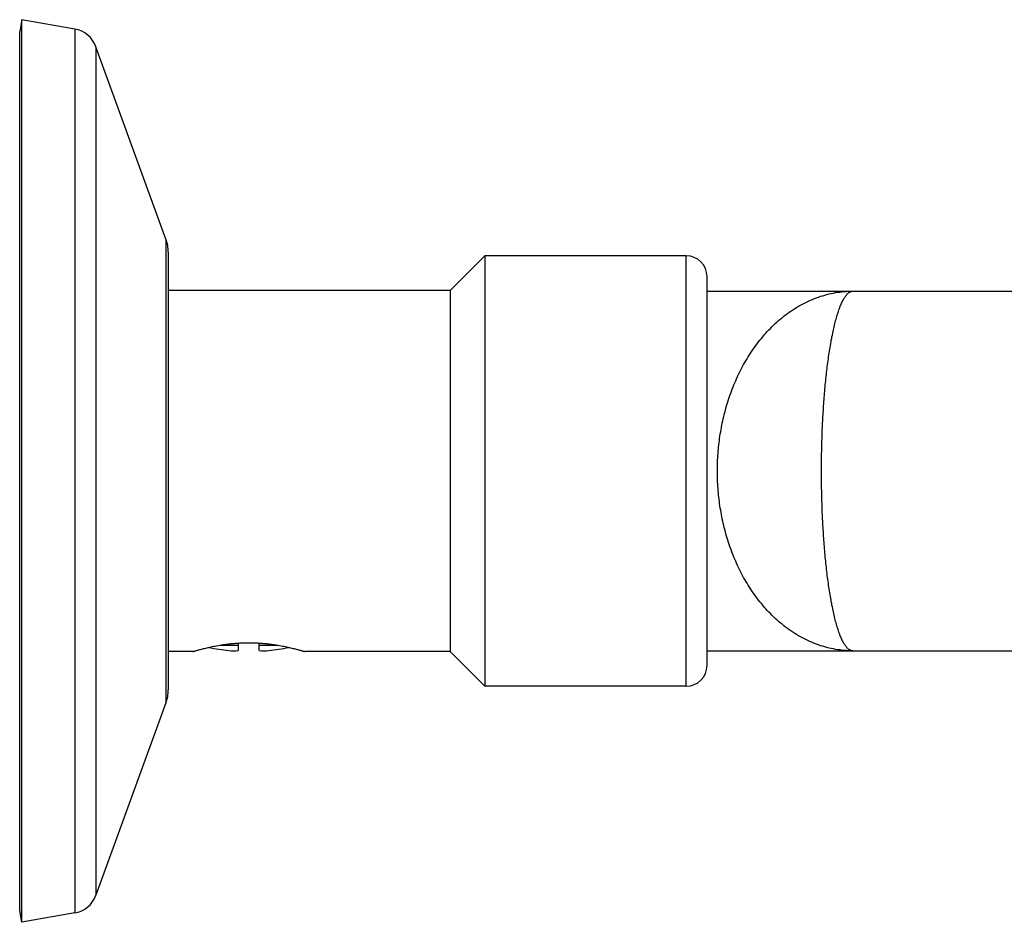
# Model space of a CAD drawing. Header units: millimetres. Extents: x 83 to 529, y 143 to 515.
# Tile 16 of 20: x 324 to 395, y 449 to 514. Entities that reach past the tile are written whole.
import ezdxf

# ---------------------------------------------------------------- set-up
doc = ezdxf.new("R2010")
doc.units = ezdxf.units.MM
doc.header["$LTSCALE"] = 46.255
doc.layers.get('0').update_dxf_attribs({"linetype": 'CONTINUOUS'})

msp = doc.modelspace()

# ---------------------------------------------------------------- linework, layer by layer
at = {"color": 7, "linetype": 'Continuous'}
for p, q in [((324.205, 513.593), (324.055, 512.742)), ((324.205, 448.593), (324.205, 513.593)), ((328.018, 512.92), (324.205, 513.593)), ((324.055, 449.443), (324.055, 512.742)), ((334.586, 497.798), (329.55, 511.635)), ((334.755, 496.84), (334.755, 465.345)), ((357.555, 496.593), (355.055, 494.093)), ((357.555, 496.593), (357.555, 465.593)), ((372.055, 496.593), (357.555, 496.593)), ((373.555, 467.093), (373.555, 495.093)), ((355.055, 494.093), (334.755, 494.093)), ((355.055, 494.093), (355.055, 468.093)), ((373.555, 494.043), (398.832, 494.043)), ((339.805, 468.165), (339.805, 468.701)), ((341.305, 468.165), (341.305, 468.701)), ((336.555, 468.093), (334.755, 468.093)), ((355.055, 468.093), (344.555, 468.093)), ((357.555, 465.593), (355.055, 468.093)), ((373.555, 468.143), (416.139, 468.143)), ((372.055, 465.593), (357.555, 465.593)), ((334.586, 464.387), (329.55, 450.551)), ((324.205, 448.593), (324.055, 449.443)), ((328.018, 449.265), (324.205, 448.593))]:
    msp.add_line(p, q, dxfattribs=at)
at = {"color": 9, "linetype": 'Continuous'}
for p, q in [((328.018, 512.92), (328.018, 449.265)), ((329.55, 511.635), (329.55, 450.551)), ((334.586, 497.798), (334.586, 464.387)), ((372.055, 465.593), (372.055, 496.593)), ((338.524, 468.558), (339.805, 468.558)), ((341.305, 468.558), (342.587, 468.558))]:
    msp.add_line(p, q, dxfattribs=at)
at = {"color": 7, "linetype": 'Continuous'}
for centre, radius, start, end in [((327.671, 510.951), 2, 20, 80), ((331.955, 496.84), 2.8, 0, 20), ((372.055, 495.093), 1.5, 0, 90), ((340.555, 482.093), 14, 258.13248, 264.08239), ((339.475, 471.674), 3.525, 264.08233, 264.52791), ((339.473, 471.641), 3.493, 264.06983, 275.46373), ((341.638, 471.641), 3.493, 264.53654, 275.92991), ((340.555, 482.093), 14, 275.91761, 281.86752), ((372.055, 467.093), 1.5, 270, 360), ((331.955, 465.345), 2.8, 340, 360), ((327.671, 451.235), 2, 280, 340)]:
    msp.add_arc(centre, radius, start, end, dxfattribs=at)
at = {"color": 9, "linetype": 'Continuous'}
for points, knots in [([(374.301, 481.093), (374.301, 481.301), (374.308, 481.719), (374.343, 482.347), (374.4, 482.975), (374.482, 483.603), (374.587, 484.23), (374.717, 484.853), (374.871, 485.473), (375.051, 486.087), (375.256, 486.695), (375.488, 487.297), (375.746, 487.889), (376.033, 488.471), (376.347, 489.04), (376.69, 489.593), (377.06, 490.129), (377.46, 490.644), (377.887, 491.135), (378.343, 491.599), (378.825, 492.033), (379.332, 492.433), (379.864, 492.796), (380.418, 493.118), (380.992, 493.397), (381.583, 493.629), (382.188, 493.812), (382.804, 493.945), (383.428, 494.025), (383.846, 494.043), (384.055, 494.043)], [0, 0, 0, 0, 0.625494, 1.253925, 1.884942, 2.518238, 3.153501, 3.790341, 4.428372, 5.067963, 5.709788, 6.354098, 7.000567, 7.648797, 8.29847, 8.949299, 9.600788, 10.252357, 10.903389, 11.553266, 12.201431, 12.847349, 13.490708, 14.131091, 14.768471, 15.402878, 16.03446, 16.66342, 17.290777, 17.918094, 17.918094, 17.918094, 17.918094]), ([(381.796, 481.093), (381.796, 481.301), (381.798, 481.719), (381.806, 482.346), (381.819, 482.973), (381.838, 483.601), (381.862, 484.226), (381.892, 484.849), (381.928, 485.468), (381.969, 486.082), (382.017, 486.69), (382.07, 487.29), (382.13, 487.882), (382.196, 488.463), (382.269, 489.031), (382.348, 489.584), (382.433, 490.119), (382.526, 490.633), (382.624, 491.123), (382.729, 491.586), (382.84, 492.018), (382.956, 492.417), (383.078, 492.779), (383.205, 493.101), (383.337, 493.38), (383.472, 493.613), (383.611, 493.799), (383.754, 493.936), (383.901, 494.022), (384.006, 494.043), (384.055, 494.043)], [0, 0, 0, 0, 0.625352, 1.252639, 1.88078, 2.508701, 3.135305, 3.759324, 4.379459, 4.994898, 5.604993, 6.208598, 6.804074, 7.389482, 7.962853, 8.521982, 9.06443, 9.587459, 10.088247, 10.563862, 11.011335, 11.427748, 11.810351, 12.156713, 12.465008, 12.734172, 12.964489, 13.158831, 13.323713, 13.471247, 13.471247, 13.471247, 13.471247]), ([(384.055, 468.143), (383.846, 468.143), (383.428, 468.161), (382.804, 468.241), (382.188, 468.373), (381.583, 468.557), (380.992, 468.789), (380.418, 469.068), (379.864, 469.39), (379.332, 469.753), (378.825, 470.153), (378.343, 470.586), (377.887, 471.051), (377.46, 471.542), (377.06, 472.057), (376.689, 472.592), (376.347, 473.146), (376.033, 473.715), (375.746, 474.297), (375.488, 474.889), (375.256, 475.49), (375.05, 476.099), (374.871, 476.713), (374.717, 477.333), (374.587, 477.956), (374.482, 478.583), (374.4, 479.211), (374.343, 479.839), (374.308, 480.466), (374.301, 480.884), (374.301, 481.093)], [0, 0, 0, 0, 0.627315, 1.254671, 1.883628, 2.515212, 3.149626, 3.787016, 4.427406, 5.070777, 5.71671, 6.364893, 7.014788, 7.665838, 8.31742, 8.968918, 9.619753, 10.269436, 10.917685, 11.564183, 12.208519, 12.85036, 13.489986, 14.128081, 14.76497, 15.400249, 16.033524, 16.664477, 17.292787, 17.918094, 17.918094, 17.918094, 17.918094]), ([(384.055, 468.143), (384.006, 468.143), (383.901, 468.163), (383.754, 468.25), (383.611, 468.387), (383.472, 468.573), (383.337, 468.806), (383.205, 469.085), (383.078, 469.406), (382.956, 469.768), (382.84, 470.167), (382.729, 470.6), (382.624, 471.063), (382.526, 471.553), (382.433, 472.067), (382.348, 472.602), (382.269, 473.154), (382.196, 473.722), (382.13, 474.303), (382.07, 474.895), (382.017, 475.496), (381.969, 476.104), (381.928, 476.718), (381.892, 477.337), (381.862, 477.959), (381.838, 478.585), (381.819, 479.212), (381.806, 479.84), (381.798, 480.467), (381.796, 480.884), (381.796, 481.093)], [0, 0, 0, 0, 0.147532, 0.312413, 0.506756, 0.737073, 1.006238, 1.314538, 1.660905, 2.043514, 2.459936, 2.907421, 3.383051, 3.883856, 4.4069, 4.94936, 5.508494, 6.081867, 6.667283, 7.262771, 7.866394, 8.476503, 9.091973, 9.712147, 10.336181, 10.962766, 11.590648, 12.218738, 12.845963, 13.471247, 13.471247, 13.471247, 13.471247])]:
    msp.add_open_spline(points, degree=3, knots=knots, dxfattribs=at)
at = {"color": 7, "linetype": 'Continuous'}
msp.add_open_spline([(336.555, 468.093), (336.558, 468.094), (336.569, 468.097), (336.594, 468.105), (336.635, 468.117), (336.693, 468.135), (336.767, 468.157), (336.858, 468.183), (336.965, 468.213), (337.088, 468.247), (337.227, 468.284), (337.381, 468.323), (337.549, 468.364), (337.731, 468.406), (337.926, 468.448), (338.132, 468.489), (338.348, 468.529), (338.573, 468.566), (338.806, 468.601), (339.045, 468.632), (339.29, 468.66), (339.538, 468.682), (339.79, 468.701), (340.044, 468.714), (340.299, 468.722), (340.555, 468.724), (340.811, 468.722), (341.067, 468.714), (341.321, 468.701), (341.572, 468.682), (341.821, 468.66), (342.065, 468.632), (342.304, 468.601), (342.537, 468.566), (342.762, 468.529), (342.979, 468.489), (343.185, 468.448), (343.379, 468.406), (343.561, 468.364), (343.729, 468.323), (343.883, 468.284), (344.022, 468.247), (344.145, 468.213), (344.252, 468.183), (344.343, 468.157), (344.417, 468.135), (344.475, 468.117), (344.517, 468.105), (344.542, 468.097), (344.553, 468.094), (344.555, 468.093)], degree=3, knots=[0, 0, 0, 0, 0.008635, 0.034602, 0.077835, 0.138281, 0.215954, 0.310544, 0.421889, 0.54981, 0.693538, 0.852569, 1.026255, 1.213219, 1.412602, 1.623261, 1.843395, 2.072048, 2.307953, 2.549339, 2.795549, 3.045581, 3.297983, 3.552469, 3.80841, 4.064607, 4.320882, 4.576824, 4.831231, 5.083704, 5.333742, 5.579885, 5.821335, 6.057253, 6.285852, 6.506037, 6.716707, 6.916049, 7.103053, 7.276748, 7.43576, 7.579516, 7.707445, 7.818785, 7.913391, 7.991071, 8.051519, 8.09476, 8.120729, 8.129364, 8.129364, 8.129364, 8.129364], dxfattribs=at)

doc.saveas('drawing.dxf')
